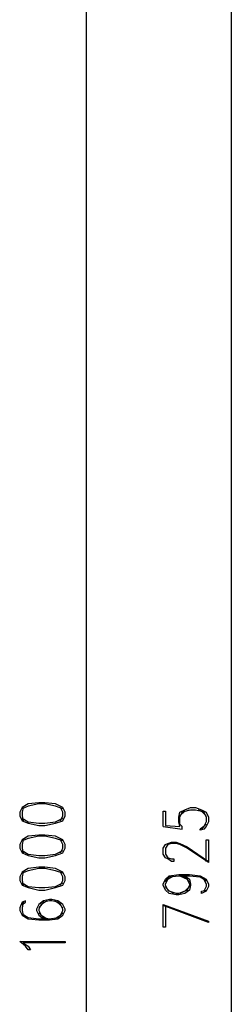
# Model space of a CAD drawing. Header units: millimetres. Extents: x 0 to 420, y 0 to 297.
# Tile 32 of 88: x 148.93 to 156.42, y 148.74 to 183.58. Entities that reach past the tile are written whole.
import ezdxf

# ---------------------------------------------------------------- set-up
doc = ezdxf.new("R2010")
doc.units = ezdxf.units.MM
doc.layers.add('LINE_000000', color=7, linetype='Continuous')

msp = doc.modelspace()

# ---------------------------------------------------------------- linework, layer by layer
at = {"layer": 'LINE_000000', "lineweight": 25}
for p, q in [((151.299, 89.366), (151.299, 217.212)), ((156.422, 185.251), (156.422, 121.92)), ((155.533, 155.109), (155.363, 154.94)), ((154.009, 155.025), (154.686, 154.94))]:
    msp.add_line(p, q, dxfattribs=at)
for points in [[(148.929, 155.406), (149.013, 155.236), (149.225, 155.152), (149.606, 155.067), (149.818, 155.067), (150.199, 155.152), (150.453, 155.236), (150.537, 155.406), (150.537, 155.533), (150.453, 155.702), (150.199, 155.829), (149.818, 155.871), (149.606, 155.871), (149.225, 155.829), (149.013, 155.702), (148.929, 155.533), (148.929, 155.406)], [(148.929, 154.263), (149.013, 154.093), (149.225, 154.009), (149.606, 153.924), (149.818, 153.924), (150.199, 154.009), (150.453, 154.093), (150.537, 154.263), (150.537, 154.39), (150.453, 154.559), (150.199, 154.686), (149.818, 154.728), (149.606, 154.728), (149.225, 154.686), (149.013, 154.559), (148.929, 154.39), (148.929, 154.263)], [(148.929, 153.12), (149.013, 152.95), (149.225, 152.866), (149.606, 152.781), (149.818, 152.781), (150.199, 152.866), (150.453, 152.95), (150.537, 153.12), (150.537, 153.247), (150.453, 153.416), (150.199, 153.543), (149.818, 153.585), (149.606, 153.585), (149.225, 153.543), (149.013, 153.416), (148.929, 153.247), (148.929, 153.12)], [(150.537, 150.961), (150.537, 150.918), (149.056, 150.918), (149.225, 150.791), (149.31, 150.664), (149.225, 150.664), (149.14, 150.791), (148.929, 150.961), (150.537, 150.961)]]:
    msp.add_lwpolyline(points, close=True, dxfattribs=at)
for points in [[(150.453, 155.66), (150.199, 155.744), (149.818, 155.829), (149.606, 155.829), (149.225, 155.744), (149.013, 155.66)], [(149.056, 155.702), (149.013, 155.533), (149.013, 155.406), (149.056, 155.236)], [(150.368, 155.236), (150.453, 155.406), (150.453, 155.533), (150.368, 155.702)], [(154.009, 155.025), (154.009, 155.575), (154.093, 155.575), (154.093, 155.067), (154.601, 155.025), (154.559, 155.194), (154.559, 155.363), (154.601, 155.533), (154.771, 155.617), (154.982, 155.702), (155.152, 155.702), (155.363, 155.617), (155.533, 155.533), (155.617, 155.363), (155.617, 155.194), (155.533, 155.025), (155.448, 154.94), (155.321, 154.898), (155.321, 154.94)], [(154.686, 154.94), (154.686, 155.025), (154.601, 155.109), (154.601, 155.363), (154.686, 155.533), (154.94, 155.617)], [(154.601, 155.406), (154.771, 155.575), (154.982, 155.617), (155.152, 155.617), (155.363, 155.575), (155.533, 155.406)], [(155.236, 155.617), (155.448, 155.533), (155.533, 155.363), (155.533, 155.194), (155.448, 155.025), (155.321, 154.94)], [(149.013, 155.321), (149.225, 155.194), (149.606, 155.152), (149.818, 155.152), (150.199, 155.194), (150.453, 155.321)], [(150.453, 154.517), (150.199, 154.601), (149.818, 154.686), (149.606, 154.686), (149.225, 154.601), (149.013, 154.517)], [(149.056, 154.559), (149.013, 154.39), (149.013, 154.263), (149.056, 154.093)], [(150.368, 154.093), (150.453, 154.263), (150.453, 154.39), (150.368, 154.559)], [(155.533, 153.797), (155.533, 154.559), (155.617, 154.559), (155.617, 153.755), (154.855, 154.263), (154.601, 154.39), (154.474, 154.432), (154.305, 154.432), (154.178, 154.39), (154.093, 154.263), (154.093, 154.051), (154.178, 153.924), (154.305, 153.882), (154.39, 153.882), (154.39, 153.797), (154.305, 153.797), (154.178, 153.882), (154.093, 153.924), (154.009, 154.051), (154.009, 154.263), (154.093, 154.39), (154.178, 154.432), (154.305, 154.474), (154.474, 154.474), (154.601, 154.432), (154.855, 154.305), (155.617, 153.797)], [(149.013, 154.178), (149.225, 154.051), (149.606, 154.009), (149.818, 154.009), (150.199, 154.051), (150.453, 154.178)], [(150.453, 153.374), (150.199, 153.458), (149.818, 153.543), (149.606, 153.543), (149.225, 153.458), (149.013, 153.374)], [(149.056, 153.416), (149.013, 153.247), (149.013, 153.12), (149.056, 152.95)], [(150.368, 152.95), (150.453, 153.12), (150.453, 153.247), (150.368, 153.416)], [(154.771, 153.289), (154.94, 153.162), (154.982, 152.993), (154.982, 152.95), (154.94, 152.781), (154.771, 152.654), (154.559, 152.612), (154.474, 152.612), (154.22, 152.654), (154.093, 152.781), (154.009, 152.95), (154.009, 152.993), (154.093, 153.162), (154.22, 153.289), (154.559, 153.331), (154.94, 153.331), (155.321, 153.289), (155.533, 153.162), (155.617, 152.993), (155.617, 152.908), (155.533, 152.739), (155.363, 152.654), (155.363, 152.739), (155.533, 152.781)], [(149.013, 153.035), (149.225, 152.908), (149.606, 152.866), (149.818, 152.866), (150.199, 152.908), (150.453, 153.035)], [(154.39, 152.654), (154.178, 152.781), (154.093, 152.95), (154.093, 152.993), (154.178, 153.162), (154.39, 153.289)], [(154.093, 153.077), (154.22, 153.247), (154.559, 153.289), (154.94, 153.289), (155.321, 153.247), (155.533, 153.12)], [(154.559, 153.289), (154.771, 153.247), (154.94, 153.077)], [(154.601, 153.289), (154.855, 153.162), (154.94, 152.993), (154.94, 152.95), (154.855, 152.781), (154.601, 152.654)], [(155.448, 153.162), (155.533, 152.993), (155.533, 152.908), (155.448, 152.739)], [(154.94, 152.908), (154.771, 152.739), (154.559, 152.654), (154.474, 152.654), (154.22, 152.739), (154.093, 152.908)], [(149.013, 152.273), (149.14, 152.358), (149.14, 152.4), (149.013, 152.358), (148.929, 152.146), (148.929, 152.061), (149.013, 151.892), (149.225, 151.765), (149.606, 151.723), (149.987, 151.723), (150.283, 151.765), (150.453, 151.892), (150.537, 152.061), (150.537, 152.104), (150.453, 152.273), (150.283, 152.4), (150.072, 152.442), (149.987, 152.442), (149.775, 152.4), (149.606, 152.273), (149.521, 152.104), (149.521, 152.061), (149.606, 151.892), (149.775, 151.765)], [(149.056, 152.358), (149.013, 152.146), (149.013, 152.061), (149.056, 151.892)], [(150.453, 152.146), (150.283, 152.358), (150.072, 152.4), (149.987, 152.4), (149.775, 152.358), (149.606, 152.146)], [(149.902, 152.4), (149.691, 152.273), (149.606, 152.104), (149.606, 152.061), (149.691, 151.892), (149.902, 151.765)], [(150.156, 151.765), (150.368, 151.892), (150.453, 152.061), (150.453, 152.104), (150.368, 152.273), (150.156, 152.4)], [(154.093, 152.231), (154.093, 151.469), (154.009, 151.469), (154.009, 152.273), (155.617, 151.68), (155.617, 151.638), (154.009, 152.231)], [(149.013, 151.934), (149.225, 151.807), (149.606, 151.765), (149.987, 151.765), (150.283, 151.807), (150.453, 151.977)], [(149.606, 151.977), (149.775, 151.807), (149.987, 151.765)]]:
    msp.add_lwpolyline(points, dxfattribs=at)

doc.saveas('drawing.dxf')
